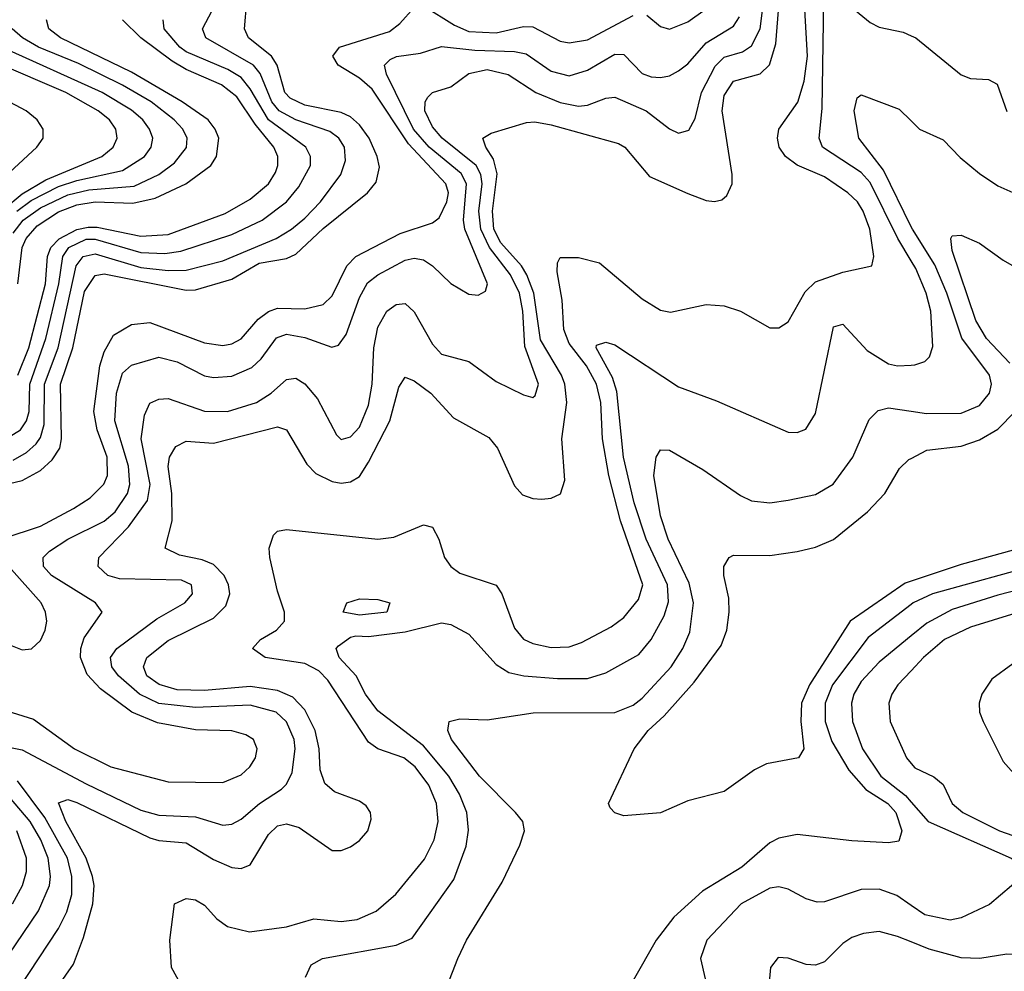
# Model space of a CAD drawing. Header units: inches. Extents: x 501365 to 657855, y 482276 to 547543.
# Tile 124 of 256: x 548045 to 550204, y 507662 to 509750. Entities that reach past the tile are written whole.
import ezdxf

# ---------------------------------------------------------------- set-up
doc = ezdxf.new("R2010")
doc.units = ezdxf.units.IN
doc.header["$MEASUREMENT"] = 0
doc.layers.add('A5540', color=7, linetype='Continuous')
doc.layers.add('A5550', color=7, linetype='Continuous')

msp = doc.modelspace()

# ---------------------------------------------------------------- linework, layer by layer
at = {"layer": 'A5540', "color": 5}
for points, elevation in [([(548465.7, 507510), (548377.3, 507670), (548373.7, 507730), (548383.9, 507810), (548410, 507821.3), (548430, 507818.6), (548450, 507806.5), (548476.8, 507776.8), (548500, 507760), (548548.5, 507748.5), (548630, 507759.5), (548690, 507776.8), (548750, 507770.8), (548784.7, 507775.3), (548826.7, 507793.3), (548869.4, 507830.6), (548932.4, 507907.6), (548953.5, 507950), (548962.6, 507990), (548958.9, 508030), (548942.2, 508070), (548912, 508110), (548886.9, 508130), (548830, 508150), (548810, 508164.2), (548720.7, 508300.7), (548700.8, 508320.8), (548670, 508336.9), (548583.2, 508350), (548555.4, 508370), (548572.9, 508390), (548607.5, 508410), (548625.2, 508430), (548625.6, 508450), (548610, 508496.2), (548593.5, 508570), (548591.9, 508590), (548601.3, 508618.7), (548610, 508627.5), (548630, 508631.3), (548830.4, 508609.6), (548865.5, 508614.5), (548930, 508641.3), (548950, 508636.5), (548963.9, 508610), (548976.4, 508570), (548990.1, 508550), (549010, 508535.7), (549090, 508509.2), (549102.4, 508490), (549130, 508414.3), (549150, 508390.7), (549170, 508380.7), (549210, 508372.1), (549250, 508373.9), (549276.8, 508383.2), (549342.1, 508417.9), (549370, 508438), (549402.1, 508477.9), (549411.4, 508510), (549362.2, 508650), (549336.8, 508750), (549322.7, 508830), (549319, 508910), (549309.8, 508950), (549287.5, 508990), (549250, 509039.7), (549237.8, 509070), (549234.7, 509134.7), (549223.3, 509196.7), (549223.9, 509216.1), (549230, 509228.2), (549270, 509228.1), (549316.3, 509216.3), (549410, 509137.1), (549450, 509112.6), (549472.2, 509107.8), (549550, 509125), (549590, 509121.9), (549625.3, 509110), (549690, 509073.6), (549710, 509073.6), (549730, 509086.7), (549767.3, 509152.7), (549790, 509175), (549850, 509195.8), (549913.6, 509210), (549918.4, 509230), (549909.4, 509290), (549894.9, 509330), (549882.1, 509350), (549861.1, 509370), (549810, 509404.9), (549750, 509430.6), (549724.5, 509450), (549710.7, 509470), (549706.5, 509490), (549709.9, 509510), (549751.2, 509568.8), (549765, 509615), (549772.3, 509670), (549764.1, 509824.1)], 1980), ([(550000, 509221), (549970.8, 509270), (549910, 509392.7), (549890, 509414.5), (549805.2, 509470), (549798.2, 509490), (549804.9, 509555.1), (549808.4, 509791.6), (549810.6, 509809.4), (549826.5, 509833.5), (549830, 509835.3), (549850, 509811.6), (549878, 509770), (549910, 509743.7), (549930, 509733.6), (549982.4, 509722.4), (550000, 509714.6)], 1960), ([(548008.6, 508611.4), (548090, 508638.8), (548162.7, 508677.3), (548199.3, 508700.7), (548229.4, 508730.6), (548237.2, 508750), (548236.6, 508790), (548214.4, 508850), (548207.3, 508890), (548220.4, 508990), (548230, 509021.1), (548250, 509057.6), (548290, 509081.3), (548330, 509085.2), (548450, 509041.1), (548490, 509035.1), (548510, 509038.8), (548530.2, 509049.8), (548567.5, 509092.5), (548590, 509109.8), (548610, 509117.2), (548670, 509115.8), (548710, 509124.9), (548730, 509144.2), (548761.9, 509210), (548782.1, 509230), (548879, 509281), (548950, 509304.1), (548964.7, 509315.3), (548981.7, 509350), (548985, 509370), (548979.5, 509390), (548897.5, 509477.5), (548817.5, 509597.5), (548790, 509621.9), (548743.2, 509650), (548731.1, 509670), (548746, 509690), (548855.7, 509724.3), (548878.1, 509741.9), (548910, 509777)], 2080), ([(548010, 508729.1), (548050, 508739), (548090, 508760.9), (548115.7, 508784.3), (548132.6, 508810), (548136.2, 508830), (548133.9, 508950), (548160.8, 509030), (548186.6, 509153.4), (548210, 509188.7), (548230, 509192.2), (548410, 509156.1), (548430, 509157.5), (548510, 509180.5), (548570, 509215.7), (548630, 509225.7), (548650, 509235.4), (548710, 509291.5), (548807.6, 509370), (548826.6, 509393.4), (548833.9, 509426.1), (548828.7, 509450), (548810.9, 509490), (548790, 509519), (548770, 509536.6), (548750, 509546), (548670, 509562.1), (548637.9, 509577.9), (548626.4, 509590), (548609, 509650), (548596.7, 509670), (548546.5, 509710), (548537.4, 509730), (548542.5, 509790)], 2120), ([(548930, 509780.3), (548998.2, 509738.2), (549030, 509724.3), (549090, 509721), (549150, 509735.2), (549170, 509734.4), (549230, 509702.6), (549250, 509699.2), (549290, 509705.7), (549390, 509759.4)], 2080), ([(547910, 508266), (548074.6, 508214.6), (548164.8, 508150), (548244.7, 508110), (548370, 508077.2), (548490, 508076.1), (548530, 508092.9), (548549.1, 508110), (548561.5, 508130), (548565.2, 508150), (548561.1, 508161.1), (548557.3, 508170), (548540.8, 508180.7), (548510, 508189.4), (548430, 508191.7), (548346.6, 508206.6), (548290.6, 508230.6), (548221.8, 508281.8), (548192.9, 508312.9), (548178.1, 508350), (548178.7, 508370), (548186.3, 508393.7), (548225.5, 508450), (548210.7, 508470), (548114.3, 508530), (548096.9, 508550), (548096.3, 508570), (548110, 508583.4), (548150, 508609.7), (548230, 508649.5), (548254.1, 508670), (548281.1, 508710), (548286.3, 508730), (548283.4, 508770), (548253.3, 508870), (548257.1, 508930), (548270, 508974.5), (548290, 508991.9), (548350, 509009.7), (548390, 508998.8), (548450, 508968.6), (548470, 508965.1), (548510, 508967.8), (548553.6, 508986.4), (548574, 509006), (548608.1, 509051.9), (548630, 509059.9), (548670, 509052.8), (548729, 509031), (548744.2, 509035.8), (548760.6, 509059.4), (548790, 509140.5), (548807.8, 509172.2), (548830, 509190.1), (548890, 509222.2), (548910, 509226.5), (548930, 509223), (548950.1, 509210.1), (548990, 509170.9), (549030, 509147.5), (549050, 509145.5), (549066.1, 509153.9), (549070.9, 509170), (549021, 509290), (549018.2, 509310), (549024.7, 509390), (549012.8, 509412.8), (548942.5, 509470), (548908.1, 509510), (548849.4, 509630.6), (548844.7, 509650), (548857.1, 509662.9), (548871.1, 509668.9), (548923.7, 509676.3), (548970, 509691.2), (549043, 509683), (549130, 509679.9), (549155.3, 509675.3), (549210, 509636.9), (549250, 509627.1), (549290, 509639.2), (549350, 509674.3), (549370, 509673.9), (549410, 509632.1), (549430, 509624.6), (549450, 509623.3), (549470, 509627.1), (549490, 509637.7), (549510, 509653), (549550, 509699.2), (549610, 509735.8), (549623.5, 509756.5)], 2060), ([(548002.7, 508157.3), (548050, 508147.5), (548190, 508072.8), (548310, 508015.3), (548350, 508004.1), (548430, 508000.4), (548490, 507982.5), (548510, 507984.2), (548530, 507995.5), (548570.4, 508029.6), (548618.5, 508061.5), (548630, 508072.4), (548641.9, 508098.1), (548649, 508150), (548646.5, 508170), (548630, 508208.8), (548606.9, 508230), (548550, 508246), (548430, 508240.4), (548350, 508249.6), (548307.6, 508270), (548261.2, 508310), (548246.5, 508330), (548243.4, 508350), (548257.5, 508370), (548345.1, 508434.9), (548406.6, 508470), (548423.6, 508490), (548421.3, 508510), (548399.8, 508519.8), (548263.2, 508523.2), (548237.7, 508530), (548216.3, 508550), (548218.3, 508570), (548283.2, 508636.8), (548325, 508695), (548330.4, 508730), (548310.8, 508830), (548318.2, 508881.8), (548330, 508908.2), (548350, 508917.5), (548370, 508918.9), (548450, 508890.9), (548500.7, 508890), (548563.8, 508910), (548595.8, 508930), (548630, 508960.1), (548650, 508963.5), (548670, 508950.8), (548698.1, 508918.1), (548739.2, 508839.2), (548750, 508828.7), (548770, 508834.4), (548790, 508856.1), (548810, 508904), (548818, 508950), (548821.2, 509030), (548830, 509075), (548850, 509110.6), (548870, 509124.7), (548890, 509127.1), (548910, 509108.7), (548950, 509038), (548970, 509015.7), (549030, 508999.8), (549090, 508956), (549150, 508926.4), (549170, 508920.8), (549175.1, 508924.9), (549182.2, 508950), (549152.5, 509032.5), (549148.2, 509110), (549140.6, 509150), (549121.4, 509190), (549074.8, 509250), (549056.3, 509290), (549051.8, 509330), (549058.9, 509390), (549056.3, 509410), (549045.7, 509430), (548971.5, 509490), (548950, 509515.2), (548933.5, 509550), (548934, 509570), (548940, 509580), (548949.9, 509590.1), (548990, 509602.4), (549030, 509631.8), (549070, 509640.9), (549116.1, 509630), (549176.6, 509590), (549230, 509568.5), (549270, 509560.1), (549290, 509562.3), (549330, 509578), (549350, 509579.7), (549418.7, 509550), (549470, 509510.1), (549490, 509501.3), (549512.5, 509507.5), (549526.5, 509533.5), (549540.1, 509590), (549570, 509648.3), (549590, 509667.7), (549630, 509679.3), (549650, 509692.8), (549668.7, 509730), (549674, 509770)], 2040), ([(548030, 508783.6), (548059.5, 508800.5), (548080.6, 508819.4), (548090, 508832.9), (548098.1, 508861.9), (548099, 508950), (548128.8, 509030), (548168.2, 509210), (548184.1, 509230), (548210, 509236), (548310, 509206.5), (548370, 509199.6), (548410, 509200.2), (548490, 509220.6), (548606.9, 509270), (548641, 509290), (548670, 509314.1), (548704.3, 509350), (548749, 509410), (548759.3, 509440.7), (548757, 509470), (548744.7, 509490), (548724.6, 509504.6), (548650, 509530), (548613.8, 509550), (548597.8, 509570), (548571.9, 509631.9), (548557.6, 509650), (548453.2, 509710), (548445.6, 509730), (548467, 509770)], 2140), ([(548090, 507573.4), (548162.5, 507677.5), (548184.5, 507735.5), (548205, 507810), (548207.8, 507850), (548204.5, 507870), (548190.4, 507910), (548146, 507990), (548130, 508031.4), (548150, 508038.4), (548170, 508032.2), (548330, 507954.5), (548350, 507948.5), (548410, 507943.9), (548470, 507906.6), (548510, 507889.6), (548530, 507887.5), (548550, 507895), (548590, 507961.5), (548610, 507980.5), (548630, 507985.5), (548657.5, 507977.5), (548730, 507927), (548750, 507926.7), (548770, 507935.1), (548790, 507949), (548808.1, 507970), (548815.2, 507995.2), (548814.2, 508010), (548804.6, 508024.6), (548790, 508035), (548735.2, 508055.2), (548714.2, 508074.1), (548703.9, 508103.9), (548701.6, 508150), (548692.5, 508190), (548670, 508235.1), (548643.5, 508263.5), (548610, 508277.7), (548550, 508286.9), (548450, 508278.1), (548390, 508279.3), (548350.8, 508290.8), (548323.3, 508310), (548315.9, 508330), (548323.4, 508350), (548370, 508387.3), (548470, 508436.7), (548496.5, 508463.5), (548505.4, 508490), (548502.7, 508510), (548493.2, 508530), (548470, 508554.1), (548444.9, 508564.9), (548395.1, 508575.1), (548363.7, 508590), (548378.8, 508650), (548378.3, 508710), (548370.4, 508769.6), (548373.5, 508790), (548386.9, 508813.1), (548410, 508825), (548470, 508820.4), (548610, 508856.8), (548630.1, 508850.1), (548674.6, 508774.6), (548694.2, 508754.2), (548730, 508736.8), (548750, 508732.8), (548770, 508735.5), (548790, 508747.8), (548810, 508779), (548856.2, 508870), (548876.4, 508943.6), (548890, 508965.4), (548910, 508957.7), (548946.4, 508930), (548996.3, 508876.3), (549073.3, 508833.3), (549092.3, 508810), (549130, 508727.1), (549147.5, 508707.5), (549170, 508698.9), (549190, 508698), (549210, 508699.8), (549230.8, 508709.2), (549240.4, 508739.6), (549233.5, 508830), (549244.5, 508910), (549240.2, 508950), (549233.3, 508970), (549187.2, 509047.2), (549172.6, 509150), (549156.6, 509190), (549145, 509210), (549100, 509260), (549084.7, 509290), (549081.8, 509330), (549091.8, 509411.8), (549083.9, 509443.9), (549067.3, 509470), (549060.7, 509490), (549078.8, 509501.2), (549156, 509524), (549174.3, 509525.7), (549210, 509519.4), (549358.2, 509478.2), (549371.8, 509470), (549426.1, 509406.1), (549510, 509368.2), (549550, 509353.5), (549568.7, 509351.3), (549585, 509355), (549596, 509364), (549607.4, 509390), (549607.6, 509410), (549585.3, 509550), (549590, 509583.8), (549610, 509615.1), (549669.1, 509630.9), (549689, 509651), (549703, 509697), (549708.8, 509770)], 2020), ([(549420.1, 509760.1), (549450, 509735.3), (549470, 509728.9), (549510, 509745.5), (549547.9, 509772.1)], 2080), ([(548010, 508827.5), (548046.4, 508850), (548059.8, 508870), (548065.1, 508890), (548066.6, 508950), (548102, 509050), (548130.4, 509170), (548138.8, 509230), (548152.5, 509250), (548190, 509268), (548210, 509268.1), (548310, 509239.4), (548362.8, 509237.2), (548397.9, 509242.1), (548510, 509278.8), (548576.6, 509310), (548629.5, 509350), (548657.1, 509382.9), (548682.1, 509430), (548682.2, 509450), (548672.5, 509470), (548590.5, 509530.5), (548550, 509598.6), (548530, 509623), (548500.9, 509640.9), (548410, 509679.7), (548395.6, 509690), (548361.4, 509730), (548359, 509750)], 2160), ([(548040.1, 509170), (548050, 509250), (548058.8, 509270), (548082.6, 509297.4), (548130, 509328.6), (548170, 509344), (548210, 509350.5), (548292.4, 509347.6), (548341.6, 509358.4), (548408.9, 509390), (548463.7, 509430), (548476.2, 509450), (548481.2, 509490), (548473.6, 509510), (548457.9, 509530), (548400.8, 509570), (548290, 509634.5), (548133.8, 509710), (548108.3, 509730), (548103.5, 509750)], 2220), ([(548040.4, 508970), (548064.5, 509030), (548101.4, 509170), (548105.2, 509230), (548112.6, 509250), (548131.3, 509268.7), (548170, 509289.6), (548194.6, 509294.6), (548214.4, 509294.4), (548310, 509274.8), (548370, 509278.5), (548495.1, 509324.9), (548550, 509356.1), (548590.3, 509390), (548605.7, 509414.3), (548611, 509430), (548610.6, 509450), (548602.2, 509470), (548560.7, 509520.7), (548520.7, 509580.7), (548487.3, 509607.3), (548410, 509640.9), (548379.1, 509659.1), (548309.9, 509710), (548270.4, 509750)], 2180), ([(548030, 509281.2), (548052.1, 509310), (548090, 509337.2), (548150, 509365.8), (548196.4, 509376.4), (548295.6, 509384.4), (548350.1, 509409.9), (548384.4, 509435.6), (548410.4, 509469.6), (548411.7, 509490), (548402.5, 509510), (548383.5, 509530), (548332.6, 509570), (548270, 509606.4), (548173.7, 509653.7), (548086, 509690), (548050.7, 509710), (548027.8, 509730)], 2240), ([(548038.3, 509330), (548070, 509353.1), (548130, 509383.7), (548170, 509397.1), (548270, 509419), (548318.3, 509450), (548333.1, 509470), (548336.7, 509490), (548329.6, 509510), (548315, 509530), (548290, 509551.6), (548225.1, 509590), (548005, 509690)], 2260), ([(548010, 509334.4), (548050, 509367.6), (548101.6, 509398.4), (548224.8, 509450), (548249.9, 509470), (548258.3, 509490), (548255.2, 509510), (548241.6, 509530), (548216.7, 509550), (548145.8, 509590), (547990, 509657)], 2280), ([(547981.6, 509378.4), (548082.2, 509470), (548095.7, 509490), (548096.2, 509510), (548083, 509530), (548058.4, 509550), (547930, 509618.3)], 2320), ([(550000, 509295.3), (549939.6, 509419.6), (549885.1, 509490), (549875, 509550), (549881.4, 509578.6), (549890, 509585.3), (549973.6, 509553.6), (550000, 509527.7)], 1940), ([(548671.2, 507648.8), (548684.2, 507675.8), (548709, 507690), (548870, 507718.8), (548905.7, 507734.3), (548996.8, 507863.2), (549023.8, 507936.2), (549028.9, 507971.1), (549025.7, 508010), (549009.4, 508050), (548986, 508090), (548930, 508156.5), (548830, 508233.4), (548803.4, 508270), (548782.8, 508310), (548745.3, 508350), (548739, 508370), (548743.9, 508376.1), (548770, 508394.9), (548782.2, 508397.8), (548810, 508396.3), (548890, 508406.8), (548970, 508426.4), (548990, 508422.6), (549030, 508401.2), (549090, 508335), (549117.5, 508317.5), (549150.1, 508310.1), (549224, 508304), (549290, 508304.4), (549330, 508316.3), (549402.9, 508357.1), (549429.9, 508390.1), (549458.2, 508441.8), (549467.5, 508472.5), (549465.5, 508510), (549419, 508610), (549392.5, 508690), (549368.9, 508790), (549354.2, 508934.2), (549344.7, 508964.7), (549309, 509030), (549310, 509035.5), (549330, 509042.2), (549350, 509036.6), (549490, 508944), (549573.2, 508913.2), (549730, 508844.7), (549750, 508844.4), (549768.7, 508851.3), (549790, 508885.5), (549830, 509076.3), (549850, 509081.6), (549903.8, 509023.8), (549950, 508994.8), (549970, 508990.6), (550000, 508992)], 1960), ([(548982.4, 507630), (549005.7, 507690), (549024.9, 507730), (549102.5, 507857.5), (549141.6, 507938.4), (549151.9, 507970), (549147.9, 507990), (549132.2, 508010), (549053, 508090), (548991.4, 508170), (548983.7, 508190), (548986.3, 508210), (549010, 508215.8), (549070, 508213.8), (549170.9, 508229.1), (549350, 508229.3), (549390, 508245.8), (549410, 508261), (549473.5, 508330), (549498.8, 508370), (549514.4, 508405.5), (549522.2, 508470), (549513.2, 508513.2), (549466.7, 508610), (549450, 508661.3), (549435.9, 508750), (549440.7, 508790), (549450, 508806), (549470, 508805.2), (549543.2, 508763.2), (549625.6, 508705.6), (549650, 508694.1), (549690, 508689.5), (549730, 508695.3), (549790, 508707.8), (549829.2, 508730.8), (549871.9, 508790), (549907.6, 508872.4), (549927.4, 508892.6), (549950, 508898.2), (550000, 508890.9)], 1940), ([(550000, 508517.7), (549986.7, 508513.3), (549866.1, 508430), (549776.7, 508290), (549759.1, 508250), (549758.1, 508210), (549764.9, 508150), (549752.7, 508130), (549682.9, 508117.1), (549656.4, 508103.6), (549590, 508056), (549510, 508035.8), (549450, 508009.7), (549370, 508002.7), (549350, 508009.2), (549340.1, 508020.1), (549336, 508030), (549392.1, 508150), (549423.2, 508190), (549458, 508222), (549524.1, 508295.9), (549583.5, 508376.5), (549595.6, 508410), (549600.6, 508450), (549600.2, 508480.2), (549589.1, 508530), (549589, 508550), (549600.5, 508570), (549610, 508575.2), (549690, 508574), (549750, 508582.9), (549790, 508592.7), (549830, 508609.2), (549903.9, 508670), (549941.9, 508710), (549974.7, 508765.3), (549995.2, 508784.8), (550000, 508787.3)], 1920), ([(547990.6, 508390.6), (548050, 508367.3), (548070.6, 508369.4), (548090, 508387.4), (548100.2, 508410), (548104.1, 508430), (548101.4, 508450), (548091.5, 508470), (548020.8, 508550)], 2080), ([(550000, 508466.4), (549905.8, 508394.2), (549827.2, 508290), (549811.1, 508250), (549811.3, 508210), (549825.7, 508165.7), (549863.2, 508103.2), (549900.8, 508060.8), (549949.1, 508030), (549966.3, 508010), (549979.5, 507970), (549972.8, 507947.2), (549950, 507943.7), (549870, 507947.6), (549750, 507962.1), (549710, 507953.7), (549690, 507943.8), (549628.8, 507890), (549542.6, 507837.4), (549479.7, 507780.3), (549440.5, 507730), (549390, 507641.7)], 1940), ([(550000, 508397.8), (549930, 508340.1), (549890, 508297.8), (549874, 508270), (549869.1, 508250), (549871.2, 508210), (549893.3, 508150), (549933.8, 508090), (549987.5, 508047.5), (550000, 508033)], 1960), ([(550000, 508320.8), (549971.1, 508290), (549957.9, 508270), (549951.1, 508250), (549953.7, 508210), (549989.7, 508130), (550000, 508117.9)], 1980), ([(547999.9, 507560.1), (548130, 507755.8), (548148, 507792), (548158.6, 507830), (548158.9, 507870), (548149.3, 507910), (548099.5, 507999.5), (548039.8, 508079.8)], 2040), ([(547970, 507624.6), (548085.8, 507794.2), (548110.2, 507850), (548112.1, 507870), (548106.8, 507910), (548090.8, 507950), (548067.4, 507990), (548010, 508058.2)], 2060), ([(548028.9, 507810), (548050.9, 507850), (548059.2, 507880.8), (548059.3, 507910), (548038.2, 507970)], 2080), ([(550000, 507806.2), (549968.3, 507828.3), (549930, 507841.8), (549890, 507840.9), (549810, 507814.4), (549793.6, 507813.6), (549770, 507820.3), (549730, 507842.2), (549710, 507847.1), (549690, 507843.8), (549626.9, 507810), (549551.5, 507730), (549537.6, 507690), (549555.9, 507610)], 1960), ([(550000, 507726), (549970, 507738.1), (549930, 507748.6), (549895.5, 507744.5), (549870, 507735.7), (549850, 507722.5), (549810, 507682.2), (549790, 507674.9), (549770, 507676.5), (549730, 507690.7), (549708.4, 507691.6), (549691.6, 507670), (549687.9, 507630)], 1980)]:
    msp.add_lwpolyline(points, dxfattribs=dict(at, elevation=elevation))
at = {"layer": 'A5540', "color": 5, "elevation": 1960}
msp.add_lwpolyline([(548790, 508443), (548754, 508450), (548762, 508470), (548790, 508479.3), (548830, 508477.3), (548856.3, 508470), (548850, 508449.7)], close=True, dxfattribs=at)
at = {"layer": 'A5550', "color": 5}
for points, elevation in [([(550000, 509714.6), (550010, 509710.1), (550110, 509628.7), (550130, 509621.2), (550170, 509618.4), (550188.6, 509608.6), (550210, 509548.7)], 1960), ([(550000, 509527.7), (550018, 509510), (550070, 509486), (550107.5, 509447.5), (550150, 509412.8), (550190, 509385.1), (550255.9, 509355.9)], 1940), ([(550000, 508890.9), (550034, 508886), (550110, 508886.8), (550150, 508903.1), (550172, 508930), (550176.3, 508950), (550172, 508970), (550110.8, 509050.8), (550078.3, 509150), (550051.7, 509211.7), (550002.6, 509290), (550000, 509295.3)], 1940), ([(550216.3, 508996.3), (550165.5, 509050), (550141.6, 509090), (550090, 509243.6), (550086.8, 509270), (550090, 509275.8), (550110, 509277.3), (550150, 509259.6), (550202.1, 509222.1), (550250, 509194.8)], 1920), ([(550000, 508992), (550007.7, 508992.3), (550030, 509000.2), (550040.3, 509010), (550047.3, 509032.7), (550043.4, 509110), (550033.1, 509150), (550010, 509204.3), (550000, 509221)], 1960), ([(550000, 508787.3), (550034.5, 508805.5), (550110, 508814), (550150, 508828.1), (550190, 508851.4), (550228.2, 508890)], 1920), ([(550330, 508614.9), (550110, 508554.5), (550000, 508517.7)], 1920), ([(550290, 508557.3), (550046.5, 508490), (550004.6, 508470), (550000, 508466.4)], 1940), ([(550270, 508507.2), (550190, 508486.7), (550090, 508455.5), (550034.1, 508425.9), (550000, 508397.8)], 1960), ([(550270, 508460.3), (550130, 508416.8), (550073.1, 508390), (550027.3, 508350), (550000, 508320.8)], 1980), ([(550223.3, 508336.7), (550177.2, 508302.8), (550154.8, 508270), (550149, 508250), (550150.1, 508230), (550157.7, 508210), (550202, 508122), (550265.6, 508050)], 2020), ([(550000, 508117.9), (550008.3, 508108.3), (550050, 508088.2), (550070, 508071.2), (550090.1, 508030), (550113.4, 508010), (550194.1, 507970), (550250, 507950), (550370, 507942), (550510, 507926.1), (550590.5, 507910), (550530, 507858.7), (550435.1, 507804.9), (550394.7, 507765.3), (550313.8, 507746.2), (550270, 507703.4), (550250, 507698.6), (550210, 507699), (550150.3, 507689.7), (550110, 507691.3), (550039.8, 507710), (550000, 507726)], 1980), ([(550000, 508033), (550037.2, 507990), (550219.7, 507910), (550251.8, 507890), (550244, 507870), (550171.5, 507808.5), (550110, 507778.8), (550085.9, 507774.1), (550030, 507785.3), (550000, 507806.2)], 1960)]:
    msp.add_lwpolyline(points, dxfattribs=dict(at, elevation=elevation))

doc.saveas('drawing.dxf')
